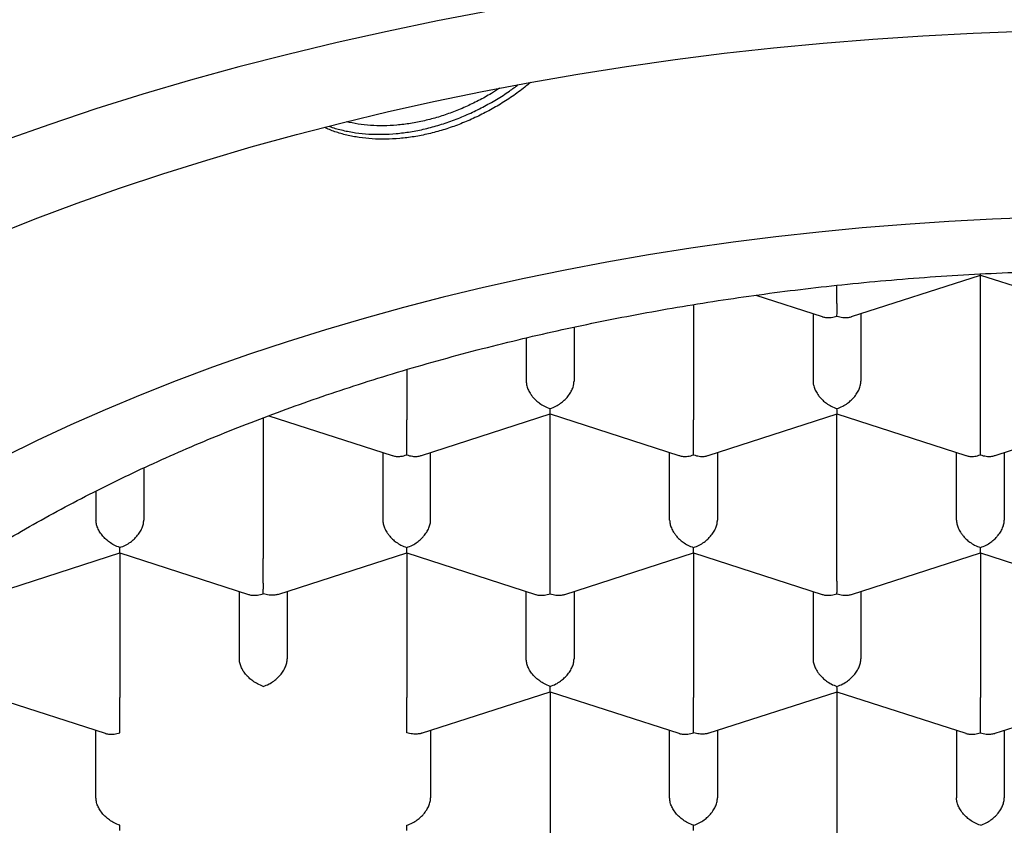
# Model space of a CAD drawing. Header units: millimetres. Extents: x 8 to 539, y 12 to 489.
# Tile 24 of 39: x 277.73 to 282.88, y 395.09 to 399.31. Entities that reach past the tile are written whole.
import ezdxf

# ---------------------------------------------------------------- set-up
doc = ezdxf.new("R2010")
doc.units = ezdxf.units.MM

msp = doc.modelspace()

# ---------------------------------------------------------------- linework, layer by layer
at = {"color": 7, "linetype": 'Continuous', "lineweight": 30}
for p, q in [((282.0767, 397.7526), (282.7502, 397.97)), ((282.75, 397.97), (283.4234, 397.7526)), ((282.75, 397.2135), (282.75, 397.97)), ((281.5759, 397.8648), (281.9234, 397.7526)), ((281.25, 397.8154), (281.25, 397.2135)), ((281.875, 397.7682), (281.875, 397.4153)), ((282.125, 397.7682), (282.125, 397.4153)), ((280.625, 397.6976), (280.625, 397.4153)), ((280.375, 397.6414), (280.375, 397.4153)), ((279.75, 397.4755), (279.75, 397.2135)), ((279.8267, 397.0262), (280.5002, 397.2436)), ((280.5, 397.2436), (281.1734, 397.0262)), ((280.5, 396.4871), (280.5, 397.2436)), ((281.3267, 397.0262), (282.0002, 397.2436)), ((282, 397.2436), (282.6734, 397.0262)), ((282, 396.4871), (282, 397.2436)), ((282.8267, 397.0262), (283.5002, 397.2436)), ((279, 397.2236), (279, 396.4871)), ((279.0286, 397.2344), (279.6734, 397.0262)), ((279.625, 397.0418), (279.625, 396.6889)), ((279.875, 396.6889), (279.875, 397.0418)), ((281.125, 396.6889), (281.125, 397.0418)), ((281.375, 397.0418), (281.375, 396.6889)), ((282.625, 396.6889), (282.625, 397.0418)), ((282.875, 397.0418), (282.875, 396.6889)), ((278.375, 396.9614), (278.375, 396.6889)), ((278.125, 396.8402), (278.125, 396.6889)), ((278.125, 396.8402), (278.125, 396.6889)), ((277.5768, 396.2998), (278.2502, 396.5172)), ((278.25, 396.5172), (278.9234, 396.2998)), ((278.25, 396.5172), (278.25, 395.7607)), ((279.0768, 396.2998), (279.7502, 396.5172)), ((279.75, 396.5172), (280.4234, 396.2998)), ((279.75, 396.5172), (279.75, 395.7607)), ((280.5767, 396.2998), (281.2502, 396.5172)), ((281.25, 396.5172), (281.9234, 396.2998)), ((281.25, 396.5172), (281.25, 395.7607)), ((282.0767, 396.2998), (282.7502, 396.5172)), ((282.75, 396.5172), (283.4234, 396.2998)), ((282.75, 396.5172), (282.75, 395.7607)), ((278.875, 395.9625), (278.875, 396.3154)), ((279.125, 396.3154), (279.125, 395.9625)), ((280.375, 395.9625), (280.375, 396.3154)), ((280.625, 396.3154), (280.625, 395.9625)), ((281.875, 396.3154), (281.875, 395.9625)), ((282.125, 396.3154), (282.125, 395.9625)), ((277.5, 395.7907), (278.1734, 395.5734)), ((279.8268, 395.5734), (280.5002, 395.7908)), ((280.5, 395.7908), (280.5, 395.0343)), ((280.5, 395.7907), (281.1734, 395.5734)), ((281.3268, 395.5734), (282.0002, 395.7908)), ((282, 395.7908), (282, 395.0343)), ((282, 395.7907), (282.6734, 395.5734)), ((282.8267, 395.5734), (283.5002, 395.7908)), ((278.125, 395.236), (278.125, 395.589)), ((279.875, 395.589), (279.875, 395.236)), ((281.125, 395.236), (281.125, 395.589)), ((281.375, 395.589), (281.375, 395.236)), ((282.625, 395.589), (282.625, 395.236)), ((282.875, 395.589), (282.875, 395.236))]:
    msp.add_line(p, q, dxfattribs=at)
at = {"color": 7, "linetype": 'Continuous', "lineweight": 30, "flags": 128}
for points in [[(280.1781, 399.3498), (279.9116, 399.2992), (279.6476, 399.2447), (279.3862, 399.1864), (279.1276, 399.1243), (278.872, 399.0584), (278.6196, 398.9888), (278.3706, 398.9155), (278.125, 398.8386), (277.8832, 398.7582), (277.6451, 398.6742)], [(277.5928, 398.1792), (277.8076, 398.2642), (278.0264, 398.3459), (278.2489, 398.4244), (278.475, 398.4996), (278.7046, 398.5715), (278.9374, 398.64), (279.1734, 398.7051), (279.4123, 398.7667), (279.654, 398.8248), (279.8984, 398.8793), (280.1453, 398.9302), (280.3944, 398.9775), (280.6457, 399.0211), (280.8989, 399.0611), (281.1539, 399.0973), (281.4105, 399.1297), (281.6685, 399.1584), (281.9278, 399.1834), (282.1882, 399.2045), (282.4495, 399.2218), (282.7115, 399.2352), (282.974, 399.2449)], [(283.0421, 398.2702), (282.8135, 398.2618), (282.5854, 398.2501), (282.3579, 398.235), (282.1312, 398.2167), (281.9055, 398.195), (281.6808, 398.17), (281.4574, 398.1417), (281.2353, 398.1102), (281.0149, 398.0754), (280.7961, 398.0374), (280.5792, 397.9962), (280.3643, 397.9519), (280.1515, 397.9044), (279.9411, 397.8539), (279.733, 397.8002), (279.5276, 397.7436), (279.3249, 397.684), (279.125, 397.6214), (278.9282, 397.5559), (278.7344, 397.4875), (278.544, 397.4164), (278.3569, 397.3424), (278.1734, 397.2658), (277.9935, 397.1865), (277.8173, 397.1046), (277.6451, 397.0201)]]:
    msp.add_lwpolyline(points, dxfattribs=at)
at = {"color": 7, "linetype": 'Continuous', "lineweight": 30}
msp.add_ellipse((283.5, 399.4092), major_axis=(12.25, 0), ratio=0.646328, start_param=6.212043, end_param=9.4967, dxfattribs=at)
for points, knots in [([(280.3975, 398.9775), (280.3877, 398.9692), (280.357, 398.9431), (280.3016, 398.9034), (280.2325, 398.8588), (280.1613, 398.8192), (280.0888, 398.7842), (280.015, 398.7538), (279.94, 398.7282), (279.8642, 398.7078), (279.7882, 398.6929), (279.7131, 398.6835), (279.6399, 398.6797), (279.5693, 398.6816), (279.5013, 398.6887), (279.4362, 398.7013), (279.3747, 398.7185), (279.337, 398.7345), (279.3186, 398.7423)], [0, 0, 0, 0, 0.030782, 0.096616, 0.162208, 0.226466, 0.290944, 0.355417, 0.419667, 0.485149, 0.550877, 0.616617, 0.682114, 0.746081, 0.810266, 0.874443, 0.938399, 1, 1, 1, 1]), ([(279.3437, 398.7487), (279.3467, 398.7475), (279.3697, 398.7383), (279.416, 398.7264), (279.4821, 398.7135), (279.5512, 398.7068), (279.6223, 398.7053), (279.6952, 398.7093), (279.7699, 398.7186), (279.846, 398.7338), (279.923, 398.7548), (279.9997, 398.781), (280.075, 398.8121), (280.1484, 398.8478), (280.2193, 398.8879), (280.2814, 398.9272), (280.3183, 398.9548), (280.3335, 398.9661)], [0, 0, 0, 0, 0.011121, 0.083611, 0.155839, 0.227355, 0.299116, 0.370871, 0.442381, 0.515444, 0.588781, 0.662131, 0.735211, 0.806692, 0.878418, 0.950135, 1, 1, 1, 1]), ([(280.2357, 398.9473), (280.2215, 398.938), (280.1858, 398.9147), (280.1258, 398.882), (280.0568, 398.8486), (279.9865, 398.8199), (279.915, 398.7956), (279.8427, 398.7763), (279.7701, 398.7622), (279.6982, 398.7534), (279.6283, 398.75), (279.5608, 398.752), (279.4959, 398.7588), (279.4549, 398.7676), (279.4346, 398.772)], [0, 0, 0, 0, 0.056135, 0.141138, 0.22643, 0.311715, 0.396708, 0.483693, 0.571006, 0.658333, 0.745339, 0.830417, 0.915788, 1, 1, 1, 1]), ([(275.475, 393.5083), (275.4758, 393.5567), (275.4775, 393.6536), (275.4906, 393.7988), (275.5115, 393.9437), (275.5409, 394.0881), (275.5786, 394.2319), (275.6247, 394.3749), (275.679, 394.5171), (275.7416, 394.6582), (275.8122, 394.7981), (275.8916, 394.9379), (275.98, 395.0773), (276.0775, 395.2164), (276.1833, 395.3536), (276.2972, 395.4887), (276.4121, 395.6141), (276.5265, 395.7301), (276.6389, 395.8371), (276.7567, 395.9422), (276.8795, 396.0455), (277.0074, 396.1469), (277.1403, 396.2462), (277.2781, 396.3435), (277.423, 396.4402), (277.5753, 396.5362), (277.7351, 396.6312), (277.8999, 396.7236), (278.0665, 396.8117), (278.2347, 396.8958), (278.4042, 396.9759), (278.5775, 397.0533), (278.7545, 397.1281), (278.9352, 397.2), (279.1194, 397.2691), (279.307, 397.3354), (279.501, 397.3998), (279.7015, 397.4622), (279.9086, 397.5222), (280.1187, 397.5788), (280.3281, 397.6312), (280.5366, 397.6794), (280.7439, 397.7235), (280.9533, 397.7645), (281.1646, 397.8022), (281.3777, 397.8367), (281.5924, 397.8678), (281.8086, 397.8956), (282.0298, 397.9205), (282.2559, 397.9422), (282.4869, 397.9605), (282.7187, 397.9751), (282.9473, 397.9857), (283.1726, 397.9926), (283.3944, 397.9959), (283.6162, 397.9958), (283.838, 397.9923), (284.0594, 397.9854), (284.2805, 397.975), (284.501, 397.9613), (284.7244, 397.9438), (284.9507, 397.9225), (285.1794, 397.897), (285.4068, 397.8679), (285.6289, 397.8356), (285.8455, 397.8005), (286.0568, 397.7626), (286.2661, 397.7215), (286.4732, 397.6771), (286.6781, 397.6296), (286.8806, 397.5789), (287.0805, 397.5251), (287.281, 397.4673), (287.4818, 397.4053), (287.6826, 397.3389), (287.8799, 397.2693), (288.0704, 397.1978), (288.254, 397.1245), (288.4309, 397.0496), (288.604, 396.972), (288.7733, 396.8918), (288.9384, 396.809), (289.0995, 396.7237), (289.2563, 396.6359), (289.4113, 396.5442), (289.5641, 396.4485), (289.7143, 396.3487), (289.8593, 396.2465), (289.9966, 396.1438), (290.1265, 396.0406), (290.2491, 395.9372), (290.3666, 395.8319), (290.4788, 395.7249), (290.5857, 395.6162), (290.6871, 395.5059), (290.7831, 395.3941), (290.8751, 395.2789), (290.9626, 395.1603), (291.0453, 395.0383), (291.1217, 394.9151), (291.1912, 394.7912), (291.2541, 394.6669), (291.3103, 394.5421), (291.3601, 394.4164), (291.4034, 394.2901), (291.4405, 394.1622), (291.4711, 394.0328), (291.4952, 393.9021), (291.5123, 393.771), (291.523, 393.6397), (291.5243, 393.5521), (291.525, 393.5083)], [0, 0, 0, 0, 0.010303, 0.020615, 0.030929, 0.04124, 0.051544, 0.061847, 0.072159, 0.082473, 0.092784, 0.103088, 0.113674, 0.124269, 0.134867, 0.145462, 0.156049, 0.164845, 0.173645, 0.182445, 0.191241, 0.200038, 0.208838, 0.217637, 0.226434, 0.235683, 0.244935, 0.254188, 0.263437, 0.272233, 0.281033, 0.289833, 0.298629, 0.307426, 0.316226, 0.325026, 0.333822, 0.343071, 0.352324, 0.361576, 0.370825, 0.379622, 0.388421, 0.397221, 0.406018, 0.414814, 0.423614, 0.432414, 0.44121, 0.450459, 0.459712, 0.468964, 0.478213, 0.48701, 0.495809, 0.504609, 0.513406, 0.522202, 0.531002, 0.539802, 0.548598, 0.557847, 0.5671, 0.576353, 0.585601, 0.594398, 0.603198, 0.611997, 0.620794, 0.62959, 0.63839, 0.64719, 0.655986, 0.665235, 0.674488, 0.683741, 0.69299, 0.701786, 0.710586, 0.719386, 0.728182, 0.736979, 0.745778, 0.754578, 0.763375, 0.772623, 0.781876, 0.791129, 0.800378, 0.809174, 0.817974, 0.826774, 0.83557, 0.844367, 0.853167, 0.861966, 0.870763, 0.880012, 0.889264, 0.898517, 0.907766, 0.916888, 0.926016, 0.935146, 0.944274, 0.953396, 0.962713, 0.972036, 0.981361, 0.990683, 1, 1, 1, 1]), ([(282.7501, 397.9702), (282.7501, 397.9702), (282.7502, 397.9697), (282.7503, 397.9712), (282.7502, 397.9748), (282.7502, 397.9759)], [0, 0, 0, 0, 0.090763, 0.728907, 1, 1, 1, 1]), ([(282, 397.7556), (282.0001, 397.7627), (282.0002, 397.7759), (282.0003, 397.7966), (282.0002, 397.8125), (282.0001, 397.8233), (282, 397.8334), (282, 397.8486), (282.0001, 397.8692), (282.0001, 397.8944), (282.0001, 397.9096), (282.0001, 397.9165)], [0, 0, 0, 0, 0.188295, 0.350455, 0.42182, 0.486673, 0.545038, 0.596949, 0.743393, 0.882121, 1, 1, 1, 1]), ([(281.9234, 397.7528), (281.9242, 397.7525), (281.9309, 397.7498), (281.9465, 397.7477), (281.9712, 397.7478), (281.9899, 397.7529), (282, 397.7556)], [0, 0, 0, 0, 0.037366, 0.306602, 0.627429, 1, 1, 1, 1]), ([(282, 397.7556), (282.0101, 397.7529), (282.0288, 397.7479), (282.0504, 397.7476), (282.0648, 397.7495), (282.0721, 397.7511), (282.0758, 397.7524), (282.0767, 397.7527)], [0, 0, 0, 0, 0.372322, 0.692967, 0.834083, 0.96232, 1, 1, 1, 1]), ([(280.375, 397.4153), (280.3754, 397.4086), (280.3763, 397.395), (280.3835, 397.3732), (280.3924, 397.3563), (280.4004, 397.3444), (280.4057, 397.3372), (280.4139, 397.3273), (280.4266, 397.314), (280.446, 397.298), (280.4711, 397.2822), (280.4899, 397.2751), (280.5, 397.2713)], [0, 0, 0, 0, 0.111298, 0.227117, 0.348661, 0.390702, 0.433531, 0.477182, 0.573703, 0.692933, 0.835009, 1, 1, 1, 1]), ([(280.5, 397.2713), (280.5101, 397.2751), (280.529, 397.2822), (280.5507, 397.2959), (280.5651, 397.3071), (280.574, 397.3151), (280.5817, 397.3227), (280.5924, 397.3345), (280.6049, 397.3511), (280.6165, 397.3732), (280.6237, 397.395), (280.6246, 397.4086), (280.625, 397.4153)], [0, 0, 0, 0, 0.16497, 0.307043, 0.369569, 0.426389, 0.477525, 0.523007, 0.65131, 0.772854, 0.888682, 1, 1, 1, 1]), ([(281.875, 397.4153), (281.8754, 397.4086), (281.8763, 397.395), (281.8835, 397.3732), (281.8924, 397.3563), (281.9004, 397.3444), (281.9057, 397.3372), (281.9139, 397.3273), (281.9266, 397.314), (281.946, 397.298), (281.9711, 397.2822), (281.9899, 397.2751), (282, 397.2713)], [0, 0, 0, 0, 0.111298, 0.227117, 0.348661, 0.390702, 0.433531, 0.477182, 0.573703, 0.692933, 0.835009, 1, 1, 1, 1]), ([(282, 397.2713), (282.0101, 397.2751), (282.029, 397.2822), (282.0507, 397.2959), (282.0651, 397.3071), (282.074, 397.3151), (282.0817, 397.3227), (282.0924, 397.3345), (282.1049, 397.3511), (282.1165, 397.3732), (282.1237, 397.395), (282.1246, 397.4086), (282.125, 397.4153)], [0, 0, 0, 0, 0.16497, 0.307043, 0.369569, 0.426389, 0.477525, 0.523007, 0.65131, 0.772854, 0.888682, 1, 1, 1, 1]), ([(280.5001, 397.2438), (280.5001, 397.2438), (280.5002, 397.2432), (280.5003, 397.2463), (280.5002, 397.2542), (280.5001, 397.2653), (280.5, 397.2713)], [0, 0, 0, 0, 0.037366, 0.306602, 0.627429, 1, 1, 1, 1]), ([(282.0001, 397.2438), (282.0001, 397.2438), (282.0002, 397.2432), (282.0003, 397.2463), (282.0002, 397.2542), (282.0001, 397.2653), (282, 397.2713)], [0, 0, 0, 0, 0.037366, 0.306602, 0.627429, 1, 1, 1, 1]), ([(279.75, 397.0292), (279.7501, 397.0363), (279.7502, 397.0495), (279.7503, 397.0702), (279.7502, 397.0861), (279.7501, 397.0969), (279.75, 397.107), (279.75, 397.1221), (279.7501, 397.1429), (279.7501, 397.1687), (279.7501, 397.1928), (279.75, 397.2067), (279.75, 397.2135)], [0, 0, 0, 0, 0.16497, 0.307043, 0.369569, 0.426389, 0.477525, 0.523007, 0.65131, 0.772854, 0.888682, 1, 1, 1, 1]), ([(281.25, 397.0292), (281.2501, 397.0363), (281.2502, 397.0495), (281.2503, 397.0702), (281.2502, 397.0861), (281.2501, 397.0969), (281.25, 397.107), (281.25, 397.1221), (281.2501, 397.1429), (281.2501, 397.1687), (281.2501, 397.1928), (281.25, 397.2067), (281.25, 397.2135)], [0, 0, 0, 0, 0.16497, 0.307043, 0.369569, 0.426389, 0.477525, 0.523007, 0.65131, 0.772854, 0.888682, 1, 1, 1, 1]), ([(282.75, 397.0292), (282.7501, 397.0363), (282.7502, 397.0495), (282.7503, 397.0702), (282.7502, 397.0861), (282.7501, 397.0969), (282.75, 397.107), (282.75, 397.1221), (282.7501, 397.1429), (282.7501, 397.1687), (282.7501, 397.1928), (282.75, 397.2067), (282.75, 397.2135)], [0, 0, 0, 0, 0.16497, 0.307043, 0.369569, 0.426389, 0.477525, 0.523007, 0.65131, 0.772854, 0.888682, 1, 1, 1, 1]), ([(279.6734, 397.0264), (279.6742, 397.026), (279.6809, 397.0234), (279.6965, 397.0213), (279.7212, 397.0214), (279.7399, 397.0264), (279.75, 397.0292)], [0, 0, 0, 0, 0.037366, 0.306602, 0.627429, 1, 1, 1, 1]), ([(279.75, 397.0292), (279.7601, 397.0265), (279.7788, 397.0214), (279.8004, 397.0211), (279.8148, 397.0231), (279.8221, 397.0247), (279.8258, 397.026), (279.8267, 397.0263)], [0, 0, 0, 0, 0.372322, 0.692967, 0.834083, 0.96232, 1, 1, 1, 1]), ([(281.1734, 397.0264), (281.1742, 397.026), (281.1809, 397.0234), (281.1965, 397.0213), (281.2212, 397.0214), (281.2399, 397.0264), (281.25, 397.0292)], [0, 0, 0, 0, 0.037366, 0.306602, 0.627429, 1, 1, 1, 1]), ([(281.25, 397.0292), (281.2601, 397.0265), (281.2788, 397.0214), (281.3004, 397.0211), (281.3148, 397.0231), (281.3221, 397.0247), (281.3258, 397.026), (281.3267, 397.0263)], [0, 0, 0, 0, 0.372322, 0.692967, 0.834083, 0.96232, 1, 1, 1, 1]), ([(282.6734, 397.0264), (282.6742, 397.026), (282.6809, 397.0234), (282.6965, 397.0213), (282.7212, 397.0214), (282.7399, 397.0264), (282.75, 397.0292)], [0, 0, 0, 0, 0.037366, 0.306602, 0.627429, 1, 1, 1, 1]), ([(282.75, 397.0292), (282.7601, 397.0265), (282.7788, 397.0214), (282.8004, 397.0211), (282.8148, 397.0231), (282.8221, 397.0247), (282.8258, 397.026), (282.8267, 397.0263)], [0, 0, 0, 0, 0.372322, 0.692967, 0.834083, 0.96232, 1, 1, 1, 1]), ([(278.25, 396.5449), (278.2399, 396.5487), (278.2212, 396.5559), (278.1996, 396.5698), (278.1852, 396.5809), (278.1761, 396.5888), (278.1683, 396.5964), (278.1576, 396.608), (278.1452, 396.6247), (278.1336, 396.6469), (278.1264, 396.6686), (278.1255, 396.6822), (278.125, 396.6889)], [0, 0, 0, 0, 0.164971, 0.307045, 0.36957, 0.42639, 0.477525, 0.523007, 0.65131, 0.772854, 0.888683, 1, 1, 1, 1]), ([(278.25, 396.5449), (278.2601, 396.5487), (278.279, 396.5558), (278.3007, 396.5695), (278.3151, 396.5807), (278.324, 396.5887), (278.3317, 396.5963), (278.3424, 396.608), (278.3549, 396.6247), (278.3665, 396.6468), (278.3737, 396.6686), (278.3746, 396.6822), (278.375, 396.6889)], [0, 0, 0, 0, 0.1649701, 0.3070432, 0.3695691, 0.4263891, 0.4775248, 0.5230066, 0.6513096, 0.7728537, 0.8886823, 1, 1, 1, 1]), ([(279.625, 396.6889), (279.6254, 396.6822), (279.6263, 396.6686), (279.6335, 396.6468), (279.6424, 396.6299), (279.6504, 396.618), (279.6557, 396.6108), (279.6639, 396.6009), (279.6766, 396.5876), (279.696, 396.5716), (279.7211, 396.5558), (279.7399, 396.5487), (279.75, 396.5449)], [0, 0, 0, 0, 0.111298, 0.227117, 0.348661, 0.390702, 0.433531, 0.477182, 0.573703, 0.692933, 0.835009, 1, 1, 1, 1]), ([(279.75, 396.5449), (279.7601, 396.5487), (279.779, 396.5558), (279.8007, 396.5695), (279.8151, 396.5807), (279.824, 396.5887), (279.8317, 396.5963), (279.8424, 396.608), (279.8549, 396.6247), (279.8665, 396.6468), (279.8737, 396.6686), (279.8746, 396.6822), (279.875, 396.6889)], [0, 0, 0, 0, 0.16497, 0.307043, 0.369569, 0.426389, 0.477525, 0.523007, 0.65131, 0.772854, 0.888682, 1, 1, 1, 1]), ([(281.125, 396.6889), (281.1254, 396.6822), (281.1263, 396.6686), (281.1335, 396.6468), (281.1424, 396.6299), (281.1504, 396.618), (281.1557, 396.6108), (281.1639, 396.6009), (281.1766, 396.5876), (281.196, 396.5716), (281.2211, 396.5558), (281.2399, 396.5487), (281.25, 396.5449)], [0, 0, 0, 0, 0.111298, 0.227117, 0.348661, 0.390702, 0.433531, 0.477182, 0.573703, 0.692933, 0.835009, 1, 1, 1, 1]), ([(281.25, 396.5449), (281.2601, 396.5487), (281.279, 396.5558), (281.3007, 396.5695), (281.3151, 396.5807), (281.324, 396.5887), (281.3317, 396.5963), (281.3424, 396.608), (281.3549, 396.6247), (281.3665, 396.6468), (281.3737, 396.6686), (281.3746, 396.6822), (281.375, 396.6889)], [0, 0, 0, 0, 0.16497, 0.307043, 0.369569, 0.426389, 0.477525, 0.523007, 0.65131, 0.772854, 0.888682, 1, 1, 1, 1]), ([(282.625, 396.6889), (282.6254, 396.6822), (282.6263, 396.6686), (282.6335, 396.6468), (282.6424, 396.6299), (282.6504, 396.618), (282.6557, 396.6108), (282.6639, 396.6009), (282.6766, 396.5876), (282.696, 396.5716), (282.7211, 396.5558), (282.7399, 396.5487), (282.75, 396.5449)], [0, 0, 0, 0, 0.111298, 0.227117, 0.348661, 0.390702, 0.433531, 0.477182, 0.573703, 0.692933, 0.835009, 1, 1, 1, 1]), ([(282.75, 396.5449), (282.7601, 396.5487), (282.779, 396.5558), (282.8007, 396.5695), (282.8151, 396.5807), (282.824, 396.5887), (282.8317, 396.5963), (282.8424, 396.608), (282.8549, 396.6247), (282.8665, 396.6468), (282.8737, 396.6686), (282.8746, 396.6822), (282.875, 396.6889)], [0, 0, 0, 0, 0.16497, 0.307043, 0.369569, 0.426389, 0.477525, 0.523007, 0.65131, 0.772854, 0.888682, 1, 1, 1, 1]), ([(278.2501, 396.5174), (278.2501, 396.5173), (278.2502, 396.5168), (278.2503, 396.5199), (278.2502, 396.5278), (278.2501, 396.5389), (278.25, 396.5449)], [0, 0, 0, 0, 0.0373656, 0.3066024, 0.6274294, 1, 1, 1, 1]), ([(279.7501, 396.5174), (279.7501, 396.5173), (279.7502, 396.5168), (279.7503, 396.5199), (279.7502, 396.5278), (279.7501, 396.5389), (279.75, 396.5449)], [0, 0, 0, 0, 0.037366, 0.306602, 0.627429, 1, 1, 1, 1]), ([(281.2501, 396.5174), (281.2501, 396.5173), (281.2502, 396.5168), (281.2503, 396.5199), (281.2502, 396.5278), (281.2501, 396.5389), (281.25, 396.5449)], [0, 0, 0, 0, 0.037366, 0.306602, 0.627429, 1, 1, 1, 1]), ([(282.7501, 396.5174), (282.7501, 396.5173), (282.7502, 396.5168), (282.7503, 396.5199), (282.7502, 396.5278), (282.7501, 396.5389), (282.75, 396.5449)], [0, 0, 0, 0, 0.038258, 0.307245, 0.627775, 1, 1, 1, 1]), ([(279, 396.3028), (279.0001, 396.3098), (279.0002, 396.323), (279.0003, 396.3438), (279.0002, 396.3597), (279.0001, 396.3705), (279, 396.3806), (279, 396.3957), (279.0001, 396.4164), (279.0001, 396.4423), (279.0001, 396.4664), (279, 396.4803), (279, 396.4871)], [0, 0, 0, 0, 0.16497, 0.307043, 0.369569, 0.426389, 0.477525, 0.523007, 0.65131, 0.772854, 0.888682, 1, 1, 1, 1]), ([(280.5, 396.3028), (280.5001, 396.3098), (280.5002, 396.323), (280.5003, 396.3438), (280.5002, 396.3597), (280.5001, 396.3705), (280.5, 396.3806), (280.5, 396.3957), (280.5001, 396.4164), (280.5001, 396.4423), (280.5001, 396.4664), (280.5, 396.4803), (280.5, 396.4871)], [0, 0, 0, 0, 0.16497, 0.307043, 0.369569, 0.426389, 0.477525, 0.523007, 0.65131, 0.772854, 0.888682, 1, 1, 1, 1]), ([(282, 396.3028), (282.0001, 396.3098), (282.0002, 396.323), (282.0003, 396.3438), (282.0002, 396.3597), (282.0001, 396.3705), (282, 396.3806), (282, 396.3957), (282.0001, 396.4164), (282.0001, 396.4423), (282.0001, 396.4664), (282, 396.4803), (282, 396.4871)], [0, 0, 0, 0, 0.16497, 0.307043, 0.369569, 0.426389, 0.477525, 0.523007, 0.65131, 0.772854, 0.888682, 1, 1, 1, 1]), ([(278.9234, 396.3), (278.9242, 396.2996), (278.9309, 396.297), (278.9465, 396.2949), (278.9712, 396.295), (278.9899, 396.3), (279, 396.3028)], [0, 0, 0, 0, 0.037366, 0.306602, 0.627429, 1, 1, 1, 1]), ([(279.0768, 396.3001), (279.0759, 396.2998), (279.0693, 396.2971), (279.0539, 396.2952), (279.029, 396.2951), (279.0101, 396.3001), (279, 396.3028)], [0, 0, 0, 0, 0.038258, 0.307245, 0.627775, 1, 1, 1, 1]), ([(280.4234, 396.3), (280.4242, 396.2996), (280.4309, 396.297), (280.4465, 396.2949), (280.4712, 396.295), (280.4899, 396.3), (280.5, 396.3028)], [0, 0, 0, 0, 0.037366, 0.306602, 0.627429, 1, 1, 1, 1]), ([(280.5, 396.3028), (280.5101, 396.3001), (280.5288, 396.295), (280.5504, 396.2947), (280.5648, 396.2967), (280.5721, 396.2983), (280.5758, 396.2996), (280.5767, 396.2999)], [0, 0, 0, 0, 0.372322, 0.692967, 0.834083, 0.96232, 1, 1, 1, 1]), ([(281.9234, 396.3), (281.9242, 396.2996), (281.9309, 396.297), (281.9465, 396.2949), (281.9712, 396.295), (281.9899, 396.3), (282, 396.3028)], [0, 0, 0, 0, 0.037366, 0.306602, 0.627429, 1, 1, 1, 1]), ([(282, 396.3028), (282.0101, 396.3001), (282.0288, 396.295), (282.0504, 396.2947), (282.0648, 396.2967), (282.0721, 396.2983), (282.0758, 396.2996), (282.0767, 396.2999)], [0, 0, 0, 0, 0.372322, 0.692967, 0.834083, 0.96232, 1, 1, 1, 1]), ([(279, 395.8185), (278.9899, 395.8223), (278.9712, 395.8295), (278.9496, 395.8434), (278.9352, 395.8545), (278.9261, 395.8624), (278.9183, 395.8699), (278.9076, 395.8816), (278.8952, 395.8983), (278.8836, 395.9205), (278.8764, 395.9422), (278.8755, 395.9558), (278.875, 395.9625)], [0, 0, 0, 0, 0.16497, 0.307043, 0.369569, 0.426389, 0.477525, 0.523007, 0.65131, 0.772854, 0.888682, 1, 1, 1, 1]), ([(279, 395.8185), (279.0101, 395.8223), (279.029, 395.8294), (279.0507, 395.8431), (279.0651, 395.8543), (279.074, 395.8623), (279.0817, 395.8699), (279.0924, 395.8816), (279.1049, 395.8983), (279.1165, 395.9204), (279.1237, 395.9422), (279.1246, 395.9558), (279.125, 395.9625)], [0, 0, 0, 0, 0.16497, 0.307043, 0.369569, 0.426389, 0.477525, 0.523007, 0.65131, 0.772854, 0.888682, 1, 1, 1, 1]), ([(280.5, 395.8185), (280.4899, 395.8223), (280.4712, 395.8295), (280.4496, 395.8434), (280.4352, 395.8545), (280.4261, 395.8624), (280.4183, 395.8699), (280.4076, 395.8816), (280.3952, 395.8983), (280.3836, 395.9205), (280.3764, 395.9422), (280.3755, 395.9558), (280.375, 395.9625)], [0, 0, 0, 0, 0.16497, 0.307043, 0.369569, 0.426389, 0.477525, 0.523007, 0.65131, 0.772854, 0.888682, 1, 1, 1, 1]), ([(280.5, 395.8185), (280.5101, 395.8223), (280.529, 395.8294), (280.5507, 395.8431), (280.5651, 395.8543), (280.574, 395.8623), (280.5817, 395.8699), (280.5924, 395.8816), (280.6049, 395.8983), (280.6165, 395.9204), (280.6237, 395.9422), (280.6246, 395.9558), (280.625, 395.9625)], [0, 0, 0, 0, 0.16497, 0.307043, 0.369569, 0.426389, 0.477525, 0.523007, 0.65131, 0.772854, 0.888682, 1, 1, 1, 1]), ([(281.875, 395.9625), (281.8754, 395.9558), (281.8763, 395.9422), (281.8835, 395.9204), (281.8924, 395.9035), (281.9004, 395.8916), (281.9057, 395.8844), (281.9139, 395.8745), (281.9266, 395.8612), (281.946, 395.8452), (281.9711, 395.8294), (281.9899, 395.8223), (282, 395.8185)], [0, 0, 0, 0, 0.111298, 0.227117, 0.348661, 0.390702, 0.433531, 0.477182, 0.573703, 0.692933, 0.835009, 1, 1, 1, 1]), ([(282, 395.8185), (282.0101, 395.8223), (282.029, 395.8294), (282.0507, 395.8431), (282.0651, 395.8543), (282.074, 395.8623), (282.0817, 395.8699), (282.0924, 395.8816), (282.1049, 395.8983), (282.1165, 395.9204), (282.1237, 395.9422), (282.1246, 395.9558), (282.125, 395.9625)], [0, 0, 0, 0, 0.16497, 0.307043, 0.369569, 0.426389, 0.477525, 0.523007, 0.65131, 0.772854, 0.888682, 1, 1, 1, 1]), ([(280.5001, 395.791), (280.5001, 395.7909), (280.5002, 395.7904), (280.5003, 395.7934), (280.5002, 395.8014), (280.5001, 395.8125), (280.5, 395.8185)], [0, 0, 0, 0, 0.037366, 0.306602, 0.627429, 1, 1, 1, 1]), ([(282.0001, 395.791), (282.0001, 395.7909), (282.0002, 395.7904), (282.0003, 395.7934), (282.0002, 395.8014), (282.0001, 395.8125), (282, 395.8185)], [0, 0, 0, 0, 0.038258, 0.307245, 0.627775, 1, 1, 1, 1]), ([(278.25, 395.5763), (278.2501, 395.5834), (278.2502, 395.5966), (278.2503, 395.6174), (278.2502, 395.6333), (278.2501, 395.6441), (278.25, 395.6542), (278.25, 395.6693), (278.2501, 395.69), (278.2501, 395.7159), (278.2501, 395.74), (278.25, 395.7539), (278.25, 395.7607)], [0, 0, 0, 0, 0.16497, 0.307043, 0.369569, 0.426389, 0.477525, 0.523007, 0.65131, 0.772854, 0.888682, 1, 1, 1, 1]), ([(279.75, 395.5763), (279.7501, 395.5834), (279.7502, 395.5966), (279.7503, 395.6174), (279.7502, 395.6333), (279.7501, 395.6441), (279.75, 395.6542), (279.75, 395.6693), (279.7501, 395.69), (279.7501, 395.7159), (279.7501, 395.74), (279.75, 395.7539), (279.75, 395.7607)], [0, 0, 0, 0, 0.16497, 0.307043, 0.369569, 0.426389, 0.477525, 0.523007, 0.65131, 0.772854, 0.888682, 1, 1, 1, 1]), ([(281.25, 395.5763), (281.2501, 395.5834), (281.2502, 395.5966), (281.2503, 395.6174), (281.2502, 395.6333), (281.2501, 395.6441), (281.25, 395.6542), (281.25, 395.6693), (281.2501, 395.69), (281.2501, 395.7159), (281.2501, 395.74), (281.25, 395.7539), (281.25, 395.7607)], [0, 0, 0, 0, 0.16497, 0.307043, 0.369569, 0.426389, 0.477525, 0.523007, 0.65131, 0.772854, 0.888682, 1, 1, 1, 1]), ([(282.75, 395.5763), (282.7501, 395.5834), (282.7502, 395.5966), (282.7503, 395.6174), (282.7502, 395.6333), (282.7501, 395.6441), (282.75, 395.6542), (282.75, 395.6693), (282.7501, 395.69), (282.7501, 395.7159), (282.7501, 395.74), (282.75, 395.7539), (282.75, 395.7607)], [0, 0, 0, 0, 0.16497, 0.307043, 0.369569, 0.426389, 0.477525, 0.523007, 0.65131, 0.772854, 0.888682, 1, 1, 1, 1]), ([(278.1734, 395.5735), (278.1742, 395.5732), (278.1809, 395.5705), (278.1965, 395.5685), (278.2212, 395.5685), (278.2399, 395.5736), (278.25, 395.5763)], [0, 0, 0, 0, 0.037366, 0.306602, 0.627429, 1, 1, 1, 1]), ([(279.8268, 395.5737), (279.8259, 395.5733), (279.8193, 395.5707), (279.8039, 395.5688), (279.779, 395.5687), (279.7601, 395.5737), (279.75, 395.5763)], [0, 0, 0, 0, 0.038262, 0.307249, 0.627777, 1, 1, 1, 1]), ([(281.1734, 395.5735), (281.1742, 395.5732), (281.1809, 395.5705), (281.1965, 395.5685), (281.2212, 395.5685), (281.2399, 395.5736), (281.25, 395.5763)], [0, 0, 0, 0, 0.037366, 0.306602, 0.627429, 1, 1, 1, 1]), ([(281.3268, 395.5737), (281.3259, 395.5733), (281.3193, 395.5707), (281.3039, 395.5688), (281.279, 395.5687), (281.2601, 395.5737), (281.25, 395.5763)], [0, 0, 0, 0, 0.038258, 0.307245, 0.627775, 1, 1, 1, 1]), ([(282.6734, 395.5735), (282.6742, 395.5732), (282.6809, 395.5705), (282.6965, 395.5685), (282.7212, 395.5685), (282.7399, 395.5736), (282.75, 395.5763)], [0, 0, 0, 0, 0.037366, 0.306602, 0.627429, 1, 1, 1, 1]), ([(282.75, 395.5763), (282.7601, 395.5736), (282.7788, 395.5686), (282.8004, 395.5683), (282.8148, 395.5703), (282.8221, 395.5719), (282.8258, 395.5732), (282.8267, 395.5735)], [0, 0, 0, 0, 0.372322, 0.692967, 0.834083, 0.96232, 1, 1, 1, 1]), ([(278.25, 395.0921), (278.2399, 395.0959), (278.2212, 395.1031), (278.1996, 395.117), (278.1852, 395.1281), (278.1761, 395.136), (278.1683, 395.1435), (278.1576, 395.1552), (278.1452, 395.1719), (278.1336, 395.1941), (278.1264, 395.2158), (278.1255, 395.2294), (278.125, 395.236)], [0, 0, 0, 0, 0.1649701, 0.3070432, 0.3695691, 0.4263891, 0.4775248, 0.5230066, 0.6513096, 0.7728537, 0.8886823, 1, 1, 1, 1]), ([(279.75, 395.0921), (279.7601, 395.0959), (279.779, 395.103), (279.8007, 395.1167), (279.8151, 395.1279), (279.824, 395.1359), (279.8317, 395.1435), (279.8424, 395.1552), (279.8549, 395.1719), (279.8665, 395.194), (279.8737, 395.2158), (279.8746, 395.2294), (279.875, 395.236)], [0, 0, 0, 0, 0.16497, 0.307043, 0.369569, 0.426389, 0.477525, 0.523007, 0.65131, 0.772854, 0.888682, 1, 1, 1, 1]), ([(281.25, 395.0921), (281.2399, 395.0959), (281.2212, 395.1031), (281.1996, 395.117), (281.1852, 395.1281), (281.1761, 395.136), (281.1683, 395.1435), (281.1576, 395.1552), (281.1452, 395.1719), (281.1336, 395.1941), (281.1264, 395.2158), (281.1255, 395.2294), (281.125, 395.236)], [0, 0, 0, 0, 0.1649701, 0.3070432, 0.3695691, 0.4263891, 0.4775248, 0.5230066, 0.6513096, 0.7728537, 0.8886823, 1, 1, 1, 1]), ([(281.25, 395.0921), (281.2601, 395.0959), (281.279, 395.103), (281.3007, 395.1167), (281.3151, 395.1279), (281.324, 395.1359), (281.3317, 395.1435), (281.3424, 395.1552), (281.3549, 395.1719), (281.3665, 395.194), (281.3737, 395.2158), (281.3746, 395.2294), (281.375, 395.236)], [0, 0, 0, 0, 0.16497, 0.307043, 0.369569, 0.426389, 0.477525, 0.523007, 0.65131, 0.772854, 0.888682, 1, 1, 1, 1]), ([(282.75, 395.0921), (282.7399, 395.0959), (282.7212, 395.1031), (282.6996, 395.117), (282.6852, 395.1281), (282.6761, 395.136), (282.6683, 395.1435), (282.6576, 395.1552), (282.6452, 395.1719), (282.6336, 395.1941), (282.6264, 395.2158), (282.6255, 395.2294), (282.625, 395.236)], [0, 0, 0, 0, 0.16497, 0.307043, 0.369569, 0.426389, 0.477525, 0.523007, 0.65131, 0.772854, 0.888682, 1, 1, 1, 1]), ([(282.75, 395.0921), (282.7601, 395.0959), (282.779, 395.103), (282.8007, 395.1167), (282.8151, 395.1279), (282.824, 395.1359), (282.8317, 395.1435), (282.8424, 395.1552), (282.8549, 395.1719), (282.8665, 395.194), (282.8737, 395.2158), (282.8746, 395.2294), (282.875, 395.236)], [0, 0, 0, 0, 0.1649701, 0.3070432, 0.3695691, 0.4263891, 0.4775248, 0.5230066, 0.6513096, 0.7728537, 0.8886823, 1, 1, 1, 1]), ([(278.2501, 395.0646), (278.2501, 395.0645), (278.2502, 395.064), (278.2503, 395.067), (278.2502, 395.075), (278.2501, 395.0861), (278.25, 395.0921)], [0, 0, 0, 0, 0.037366, 0.306602, 0.627429, 1, 1, 1, 1]), ([(279.7501, 395.0646), (279.7501, 395.0645), (279.7502, 395.064), (279.7503, 395.067), (279.7502, 395.075), (279.7501, 395.0861), (279.75, 395.0921)], [0, 0, 0, 0, 0.038262, 0.307249, 0.627777, 1, 1, 1, 1]), ([(281.2501, 395.0646), (281.2501, 395.0645), (281.2502, 395.064), (281.2503, 395.067), (281.2502, 395.075), (281.2501, 395.0861), (281.25, 395.0921)], [0, 0, 0, 0, 0.037366, 0.306602, 0.627429, 1, 1, 1, 1])]:
    msp.add_open_spline(points, degree=3, knots=knots, dxfattribs=at)

doc.saveas('drawing.dxf')
